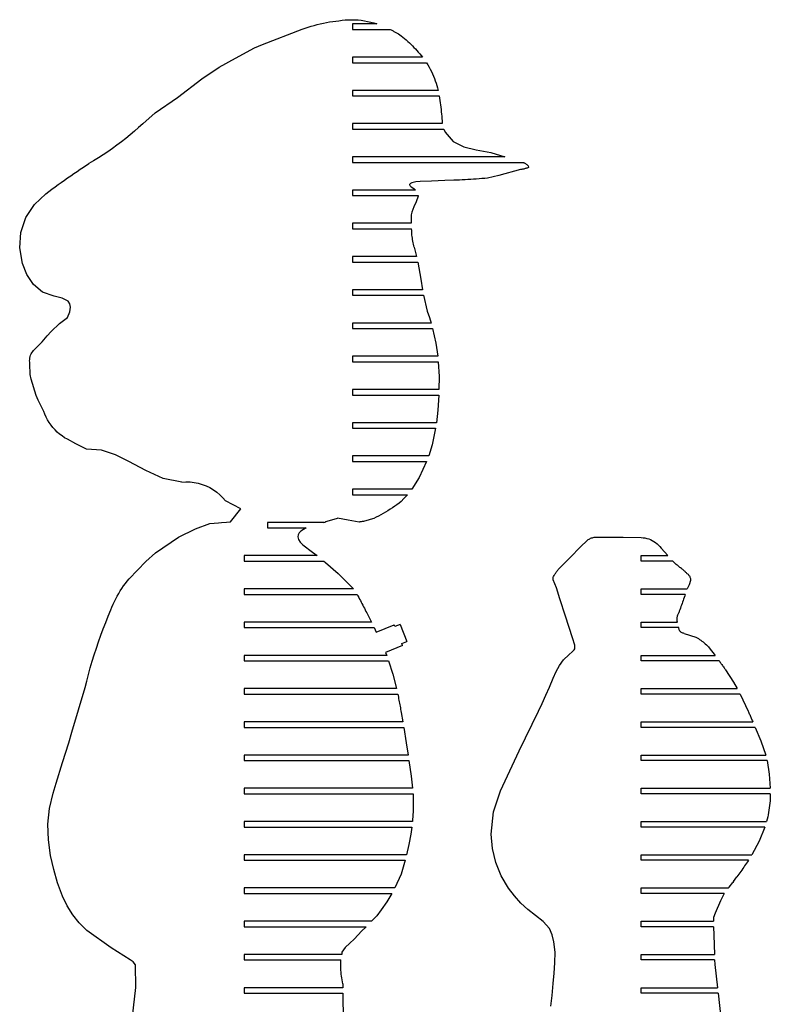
# Model space of a CAD drawing. Extents: x -170 to 170, y -270 to 270.
# Tile 5 of 31: x -11 to 40, y -233 to -167. Entities that reach past the tile are written whole.
import ezdxf

# ---------------------------------------------------------------- set-up
doc = ezdxf.new("R2010")
doc.units = 0
doc.header["$MEASUREMENT"] = 0
doc.layers.get('0').update_dxf_attribs({"linetype": 'CONTINUOUS'})

msp = doc.modelspace()

# ---------------------------------------------------------------- linework, layer by layer
for p, q in [((8.219, -167.377), (8.422, -167.31)), ((8.422, -167.31), (8.627, -167.248)), ((8.627, -167.248), (8.833, -167.189)), ((8.833, -167.189), (9.04, -167.135)), ((9.04, -167.135), (9.248, -167.085)), ((9.248, -167.085), (9.457, -167.039)), ((9.457, -167.039), (9.667, -166.998)), ((9.667, -166.998), (9.878, -166.961)), ((9.878, -166.961), (10.09, -166.928)), ((10.09, -166.928), (10.302, -166.9)), ((10.302, -166.9), (10.514, -166.876)), ((10.514, -166.876), (10.729, -166.845)), ((10.729, -166.845), (10.944, -166.823)), ((10.944, -166.823), (11.16, -166.81)), ((11.16, -166.81), (11.376, -166.806)), ((11.376, -166.806), (11.592, -166.811)), ((11.419, -167.093), (11.419, -167.468)), ((13.074, -167.093), (11.419, -167.093)), ((11.592, -166.811), (11.808, -166.824)), ((11.808, -166.824), (12.023, -166.847)), ((12.023, -166.847), (12.237, -166.879)), ((12.237, -166.879), (12.449, -166.919)), ((12.449, -166.919), (12.66, -166.968)), ((12.66, -166.968), (12.868, -167.026)), ((12.868, -167.026), (13.074, -167.093)), ((5.335, -168.479), (8.017, -167.449)), ((8.017, -167.449), (8.219, -167.377)), ((11.419, -167.468), (13.991, -167.468)), ((13.991, -167.468), (14.037, -167.493)), ((14.037, -167.493), (14.083, -167.518)), ((14.083, -167.518), (14.129, -167.543)), ((14.129, -167.543), (14.175, -167.568)), ((14.175, -167.568), (14.221, -167.594)), ((14.221, -167.594), (14.266, -167.619)), ((14.266, -167.619), (14.312, -167.644)), ((14.312, -167.644), (14.358, -167.67)), ((14.358, -167.67), (14.403, -167.696)), ((14.403, -167.696), (14.449, -167.721)), ((14.449, -167.721), (14.495, -167.747)), ((14.495, -167.747), (14.54, -167.773)), ((14.54, -167.773), (14.718, -167.895)), ((14.718, -167.895), (14.95, -168.084)), ((4.786, -168.72), (5.335, -168.479)), ((14.95, -168.084), (15.061, -168.178)), ((15.061, -168.178), (15.171, -168.275)), ((15.171, -168.275), (15.279, -168.373)), ((15.279, -168.373), (15.385, -168.473)), ((15.385, -168.473), (15.489, -168.576)), ((15.489, -168.576), (15.592, -168.68)), ((3.497, -169.409), (4.786, -168.72)), ((15.592, -168.68), (15.692, -168.786)), ((15.692, -168.786), (15.791, -168.894)), ((15.791, -168.894), (15.887, -169.004)), ((15.887, -169.004), (15.982, -169.115)), ((15.982, -169.115), (16.074, -169.228)), ((16.074, -169.228), (16.164, -169.343)), ((2.39, -170.028), (3.497, -169.409)), ((16.164, -169.343), (11.419, -169.343)), ((11.419, -169.343), (11.419, -169.718)), ((11.419, -169.718), (16.44, -169.718)), ((16.44, -169.718), (16.529, -169.863)), ((16.529, -169.863), (16.614, -170.011)), ((1.216, -170.809), (2.39, -170.028)), ((16.614, -170.011), (16.694, -170.16)), ((16.694, -170.16), (16.771, -170.312)), ((16.771, -170.312), (16.843, -170.466)), ((16.843, -170.466), (16.911, -170.623)), ((16.911, -170.623), (16.975, -170.78)), ((-0.425, -172.076), (1.216, -170.809)), ((16.975, -170.78), (17.034, -170.94)), ((17.034, -170.94), (17.089, -171.101)), ((17.089, -171.101), (17.139, -171.264)), ((17.139, -171.264), (17.184, -171.428)), ((17.225, -171.593), (11.419, -171.593)), ((11.419, -171.593), (11.419, -171.968)), ((11.419, -171.968), (17.305, -171.968)), ((17.184, -171.428), (17.225, -171.593)), ((17.305, -171.968), (17.328, -172.12)), ((-1.935, -173.102), (-0.425, -172.076)), ((17.328, -172.12), (17.351, -172.273)), ((17.351, -172.273), (17.372, -172.426)), ((17.372, -172.426), (17.391, -172.579)), ((17.391, -172.579), (17.41, -172.732)), ((-2.78, -173.85), (-1.935, -173.102)), ((17.41, -172.732), (17.427, -172.885)), ((17.427, -172.885), (17.443, -173.038)), ((17.443, -173.038), (17.457, -173.192)), ((17.457, -173.192), (17.471, -173.345)), ((-2.78, -173.85), (-3.058, -174.107)), ((17.508, -173.843), (11.419, -173.843)), ((11.419, -173.843), (11.419, -174.218)), ((17.471, -173.345), (17.482, -173.499)), ((17.482, -173.499), (17.493, -173.653)), ((17.493, -173.653), (17.502, -173.807)), ((17.502, -173.807), (17.508, -173.843)), ((-3.63, -174.605), (-3.923, -174.846)), ((-3.342, -174.359), (-3.63, -174.605)), ((-3.058, -174.107), (-3.342, -174.359)), ((11.419, -174.218), (17.606, -174.218)), ((17.606, -174.218), (17.698, -174.425)), ((17.698, -174.425), (18.255, -175.063)), ((-4.523, -175.309), (-4.83, -175.531)), ((-4.221, -175.08), (-4.523, -175.309)), ((-3.923, -174.846), (-4.221, -175.08)), ((18.255, -175.063), (18.977, -175.423)), ((-5.457, -175.958), (-5.777, -176.161)), ((-5.141, -175.748), (-5.457, -175.958)), ((-4.83, -175.531), (-5.141, -175.748)), ((18.977, -175.423), (19.799, -175.62)), ((19.799, -175.62), (20.801, -175.798)), ((20.801, -175.798), (21.735, -176.093)), ((-6.788, -176.781), (-6.428, -176.55)), ((-6.1, -176.359), (-6.428, -176.55)), ((-5.777, -176.161), (-6.1, -176.359)), ((11.419, -176.093), (11.419, -176.468)), ((21.735, -176.093), (11.419, -176.093)), ((11.419, -176.468), (22.977, -176.468)), ((22.977, -176.468), (23.011, -176.48)), ((23.011, -176.48), (23.044, -176.493)), ((23.044, -176.493), (23.076, -176.508)), ((23.076, -176.508), (23.108, -176.525)), ((23.108, -176.525), (23.139, -176.543)), ((23.139, -176.543), (23.169, -176.562)), ((23.169, -176.562), (23.198, -176.583)), ((23.198, -176.583), (23.226, -176.606)), ((23.226, -176.606), (23.253, -176.629)), ((23.253, -176.629), (23.279, -176.654)), ((23.279, -176.654), (23.303, -176.68)), ((-7.65, -177.369), (-7.435, -177.22)), ((-7.435, -177.22), (-7.22, -177.073)), ((-7.22, -177.073), (-7.004, -176.927)), ((-7.004, -176.927), (-6.788, -176.781)), ((22.804, -176.959), (21.334, -177.36)), ((22.85, -176.952), (22.804, -176.959)), ((22.896, -176.944), (22.85, -176.952)), ((22.942, -176.935), (22.896, -176.944)), ((22.988, -176.926), (22.942, -176.935)), ((23.033, -176.915), (22.988, -176.926)), ((23.078, -176.903), (23.033, -176.915)), ((23.123, -176.891), (23.078, -176.903)), ((23.168, -176.878), (23.123, -176.891)), ((23.213, -176.863), (23.168, -176.878)), ((23.257, -176.848), (23.213, -176.863)), ((23.301, -176.832), (23.257, -176.848)), ((23.344, -176.815), (23.301, -176.832)), ((23.303, -176.68), (23.326, -176.707)), ((23.326, -176.707), (23.349, -176.788)), ((23.349, -176.804), (23.344, -176.815)), ((23.349, -176.788), (23.349, -176.804)), ((-8.713, -178.124), (-8.502, -177.971)), ((-8.502, -177.971), (-8.29, -177.819)), ((-8.29, -177.819), (-8.077, -177.668)), ((-8.077, -177.668), (-7.864, -177.518)), ((-7.864, -177.518), (-7.65, -177.369)), ((15.295, -177.96), (15.292, -177.971)), ((15.292, -177.971), (15.296, -177.985)), ((15.356, -177.899), (15.295, -177.96)), ((15.296, -177.985), (15.309, -178.007)), ((15.449, -177.851), (15.356, -177.899)), ((15.728, -177.789), (15.449, -177.851)), ((16.021, -177.768), (15.728, -177.789)), ((16.769, -177.739), (16.021, -177.768)), ((17.68, -177.694), (16.769, -177.739)), ((18.287, -177.67), (17.68, -177.694)), ((18.479, -177.665), (18.287, -177.67)), ((18.67, -177.66), (18.479, -177.665)), ((18.861, -177.653), (18.67, -177.66)), ((19.052, -177.644), (18.861, -177.653)), ((19.243, -177.634), (19.052, -177.644)), ((19.434, -177.623), (19.243, -177.634)), ((19.625, -177.611), (19.434, -177.623)), ((19.815, -177.597), (19.625, -177.611)), ((20.006, -177.581), (19.815, -177.597)), ((20.196, -177.565), (20.006, -177.581)), ((20.387, -177.547), (20.196, -177.565)), ((20.577, -177.527), (20.387, -177.547)), ((21.334, -177.36), (20.577, -177.527)), ((-10.098, -179.329), (-9.342, -178.589)), ((-9.342, -178.589), (-9.133, -178.433)), ((-9.133, -178.433), (-8.923, -178.278)), ((-8.923, -178.278), (-8.713, -178.124)), ((11.419, -178.343), (11.419, -178.718)), ((15.703, -178.343), (11.419, -178.343)), ((15.309, -178.007), (15.339, -178.048)), ((15.339, -178.048), (15.405, -178.127)), ((15.405, -178.127), (15.576, -178.24)), ((15.576, -178.24), (15.674, -178.314)), ((15.674, -178.314), (15.703, -178.343)), ((11.419, -178.718), (15.869, -178.718)), ((15.75, -179.127), (15.592, -179.478)), ((15.866, -178.763), (15.75, -179.127)), ((15.869, -178.718), (15.866, -178.763)), ((-10.696, -180.201), (-10.098, -179.329)), ((15.446, -179.832), (15.406, -180.019)), ((15.592, -179.478), (15.446, -179.832)), ((-11.037, -181.204), (-10.696, -180.201)), ((15.411, -180.593), (11.419, -180.593)), ((11.419, -180.593), (11.419, -180.968)), ((15.406, -180.019), (15.395, -180.214)), ((15.395, -180.214), (15.411, -180.593)), ((-11.109, -182.261), (-11.037, -181.204)), ((11.419, -180.968), (15.435, -180.968)), ((15.435, -180.968), (15.435, -180.974)), ((15.438, -181.077), (15.435, -180.974)), ((15.443, -181.181), (15.438, -181.077)), ((15.45, -181.285), (15.443, -181.181)), ((15.459, -181.388), (15.45, -181.285)), ((15.47, -181.492), (15.459, -181.388)), ((15.482, -181.595), (15.47, -181.492)), ((15.497, -181.698), (15.482, -181.595)), ((15.513, -181.8), (15.497, -181.698)), ((15.531, -181.903), (15.513, -181.8)), ((15.551, -182.004), (15.531, -181.903)), ((-10.923, -183.313), (-11.109, -182.261)), ((15.573, -182.106), (15.551, -182.004)), ((15.597, -182.207), (15.573, -182.106)), ((15.597, -182.207), (15.765, -182.843)), ((-10.617, -184.062), (-10.923, -183.313)), ((11.419, -182.843), (11.419, -183.218)), ((15.765, -182.843), (11.419, -182.843)), ((11.419, -183.218), (15.843, -183.218)), ((15.843, -183.218), (16.053, -184.363)), ((-10.17, -184.736), (-10.617, -184.062)), ((16.053, -184.363), (16.171, -185.093)), ((-9.557, -185.251), (-10.17, -184.736)), ((-8.766, -185.526), (-9.557, -185.251)), ((11.419, -185.093), (11.419, -185.468)), ((16.171, -185.093), (11.419, -185.093)), ((-8.236, -185.654), (-8.766, -185.526)), ((-7.834, -185.864), (-8.236, -185.654)), ((-7.716, -186.035), (-7.834, -185.864)), ((11.419, -185.468), (16.241, -185.468)), ((16.241, -185.468), (16.496, -186.538)), ((-7.866, -186.975), (-7.718, -186.576)), ((-7.718, -186.576), (-7.673, -186.268)), ((-7.673, -186.268), (-7.716, -186.035)), ((16.496, -186.538), (16.64, -186.979)), ((-8.423, -187.366), (-7.866, -186.975)), ((16.64, -186.979), (16.751, -187.343)), ((-9.244, -188.2), (-8.984, -187.92)), ((-8.984, -187.92), (-8.423, -187.366)), ((16.751, -187.343), (11.419, -187.343)), ((11.419, -187.343), (11.419, -187.718)), ((11.419, -187.718), (16.857, -187.718)), ((16.857, -187.718), (17.076, -188.699)), ((-10.03, -189.062), (-9.594, -188.614)), ((-9.594, -188.614), (-9.244, -188.2)), ((-10.282, -189.351), (-10.229, -189.271)), ((-10.229, -189.271), (-10.169, -189.195)), ((-10.169, -189.195), (-10.102, -189.126)), ((-10.102, -189.126), (-10.03, -189.062)), ((17.076, -188.699), (17.205, -189.593)), ((-10.435, -189.903), (-10.431, -189.806)), ((-10.431, -189.999), (-10.435, -189.903)), ((-10.431, -189.806), (-10.418, -189.711)), ((-10.418, -189.711), (-10.396, -189.617)), ((-10.396, -189.617), (-10.366, -189.525)), ((-10.366, -189.525), (-10.328, -189.436)), ((-10.328, -189.436), (-10.282, -189.351)), ((17.205, -189.593), (11.419, -189.593)), ((11.419, -189.593), (11.419, -189.968)), ((11.419, -189.968), (17.241, -189.968)), ((17.241, -189.968), (17.29, -190.963)), ((-10.418, -190.095), (-10.431, -189.999)), ((-10.401, -190.839), (-10.418, -190.095)), ((-10.336, -191.152), (-10.401, -190.839)), ((-9.996, -192.24), (-10.336, -191.152)), ((17.29, -190.963), (17.286, -191.843)), ((11.419, -191.843), (11.419, -192.218)), ((17.286, -191.843), (11.419, -191.843)), ((-9.859, -192.558), (-9.996, -192.24)), ((-9.483, -193.328), (-9.859, -192.558)), ((11.419, -192.218), (17.273, -192.218)), ((17.273, -192.218), (17.203, -193.254)), ((17.203, -193.254), (17.111, -194.093)), ((-9.407, -193.524), (-9.483, -193.328)), ((-9.319, -193.716), (-9.407, -193.524)), ((-9.22, -193.902), (-9.319, -193.716)), ((-9.109, -194.081), (-9.22, -193.902)), ((-8.988, -194.254), (-9.109, -194.081)), ((-8.856, -194.419), (-8.988, -194.254)), ((-8.715, -194.575), (-8.856, -194.419)), ((-8.565, -194.723), (-8.715, -194.575)), ((11.419, -194.093), (11.419, -194.468)), ((17.111, -194.093), (11.419, -194.093)), ((11.419, -194.468), (17.057, -194.468)), ((17.057, -194.468), (16.835, -195.589)), ((-8.406, -194.861), (-8.565, -194.723)), ((-8.238, -194.99), (-8.406, -194.861)), ((-8.064, -195.107), (-8.238, -194.99)), ((-7.882, -195.215), (-8.064, -195.107)), ((-7.315, -195.515), (-7.882, -195.215)), ((-6.582, -195.875), (-7.315, -195.515)), ((-5.575, -195.954), (-6.582, -195.875)), ((-4.626, -196.262), (-5.575, -195.954)), ((16.835, -195.589), (16.599, -196.343)), ((-3.71, -196.709), (-4.626, -196.262)), ((11.419, -196.343), (11.419, -196.718)), ((16.599, -196.343), (11.419, -196.343)), ((-2.56, -197.338), (-3.71, -196.709)), ((11.419, -196.718), (16.452, -196.718)), ((16.452, -196.718), (15.954, -197.809)), ((-1.383, -197.866), (-2.56, -197.338)), ((-0.133, -198.109), (-1.383, -197.866)), ((15.954, -197.809), (15.445, -198.593)), ((-0.133, -198.109), (0.146, -198.094)), ((0.146, -198.094), (0.427, -198.102)), ((0.427, -198.102), (0.705, -198.134)), ((0.705, -198.134), (0.98, -198.189)), ((0.98, -198.189), (1.249, -198.266)), ((1.249, -198.266), (1.511, -198.366)), ((1.511, -198.366), (1.763, -198.488)), ((1.763, -198.488), (2.005, -198.63)), ((2.005, -198.63), (2.234, -198.792)), ((15.445, -198.593), (11.419, -198.593)), ((11.419, -198.593), (11.419, -198.968)), ((2.234, -198.792), (2.448, -198.972)), ((2.448, -198.972), (2.647, -199.17)), ((2.647, -199.17), (2.828, -199.383)), ((11.419, -198.968), (15.145, -198.968)), ((14.915, -199.225), (14.725, -199.421)), ((15.145, -198.968), (14.915, -199.225)), ((3.866, -199.914), (2.828, -199.383)), ((3.17, -200.812), (3.866, -199.914)), ((13.985, -199.956), (13.831, -200.054)), ((14.138, -199.856), (13.985, -199.956)), ((14.288, -199.752), (14.138, -199.856)), ((14.436, -199.645), (14.288, -199.752)), ((14.581, -199.535), (14.436, -199.645)), ((14.725, -199.421), (14.581, -199.535)), ((10.024, -200.665), (10.103, -200.64)), ((10.103, -200.64), (10.181, -200.616)), ((10.181, -200.616), (10.26, -200.592)), ((10.26, -200.592), (10.339, -200.568)), ((10.339, -200.568), (10.417, -200.545)), ((11.14, -200.701), (10.417, -200.545)), ((12.636, -200.65), (12.559, -200.675)), ((12.713, -200.624), (12.636, -200.65)), ((12.788, -200.597), (12.713, -200.624)), ((12.864, -200.568), (12.788, -200.597)), ((13.029, -200.491), (12.864, -200.568)), ((13.193, -200.41), (13.029, -200.491)), ((13.355, -200.326), (13.193, -200.41)), ((13.516, -200.239), (13.355, -200.326)), ((13.674, -200.148), (13.516, -200.239)), ((13.831, -200.054), (13.674, -200.148)), ((-0.364, -201.849), (0.805, -201.28)), ((0.805, -201.28), (1.76, -200.913)), ((1.76, -200.913), (2.351, -200.871)), ((2.351, -200.871), (2.556, -200.857)), ((2.556, -200.857), (2.897, -200.832)), ((2.897, -200.832), (3.17, -200.812)), ((5.667, -200.843), (5.667, -201.218)), ((9.477, -200.843), (5.667, -200.843)), ((5.667, -201.218), (8.288, -201.218)), ((8.288, -201.218), (7.921, -201.434)), ((9.477, -200.843), (9.555, -200.817)), ((9.555, -200.817), (9.633, -200.791)), ((9.633, -200.791), (9.711, -200.765)), ((9.711, -200.765), (9.789, -200.74)), ((9.789, -200.74), (9.868, -200.714)), ((9.868, -200.714), (9.946, -200.689)), ((9.946, -200.689), (10.024, -200.665)), ((11.871, -200.817), (11.14, -200.701)), ((11.929, -200.811), (11.871, -200.817)), ((12.009, -200.799), (11.929, -200.811)), ((12.089, -200.786), (12.009, -200.799)), ((12.168, -200.772), (12.089, -200.786)), ((12.247, -200.756), (12.168, -200.772)), ((12.326, -200.738), (12.247, -200.756)), ((12.404, -200.718), (12.326, -200.738)), ((12.482, -200.697), (12.404, -200.718)), ((12.559, -200.675), (12.482, -200.697)), ((-1.903, -202.908), (-0.364, -201.849)), ((7.749, -201.687), (7.737, -201.827)), ((7.737, -201.827), (7.783, -201.994)), ((7.81, -201.557), (7.749, -201.687)), ((7.921, -201.434), (7.81, -201.557)), ((27.397, -202.009), (27.449, -201.976)), ((27.449, -201.976), (27.503, -201.946)), ((27.503, -201.946), (27.558, -201.919)), ((27.558, -201.919), (27.615, -201.896)), ((27.615, -201.896), (27.673, -201.876)), ((27.673, -201.876), (27.732, -201.86)), ((27.732, -201.86), (27.792, -201.848)), ((27.792, -201.848), (27.853, -201.839)), ((27.853, -201.839), (27.914, -201.833)), ((27.914, -201.833), (27.975, -201.832)), ((27.975, -201.832), (28.037, -201.834)), ((28.037, -201.834), (28.098, -201.84)), ((28.098, -201.84), (28.248, -201.836)), ((28.248, -201.836), (29.007, -201.837)), ((29.007, -201.837), (29.766, -201.84)), ((29.766, -201.84), (30.972, -201.872)), ((30.972, -201.872), (31.104, -201.879)), ((31.104, -201.879), (31.235, -201.896)), ((31.235, -201.896), (31.364, -201.923)), ((31.364, -201.923), (31.491, -201.961)), ((31.491, -201.961), (31.614, -202.008)), ((7.783, -201.994), (7.892, -202.171)), ((7.892, -202.171), (8.064, -202.359)), ((8.064, -202.359), (8.715, -202.846)), ((26.245, -203.144), (26.812, -202.566)), ((26.812, -202.566), (27.397, -202.009)), ((31.614, -202.008), (31.733, -202.065)), ((31.733, -202.065), (31.848, -202.131)), ((31.848, -202.131), (31.957, -202.205)), ((31.957, -202.205), (32.06, -202.288)), ((32.06, -202.288), (32.156, -202.379)), ((32.156, -202.379), (32.245, -202.477)), ((32.245, -202.477), (32.326, -202.581)), ((32.326, -202.581), (32.787, -203.093)), ((-2.571, -203.481), (-1.903, -202.908)), ((4.093, -203.093), (4.093, -203.468)), ((9.026, -203.093), (4.093, -203.093)), ((8.715, -202.846), (9.026, -203.093)), ((25.406, -203.995), (26.176, -203.209)), ((26.176, -203.209), (26.245, -203.144)), ((30.968, -203.468), (30.968, -203.093)), ((30.968, -203.093), (32.787, -203.093)), ((-3.699, -204.662), (-2.571, -203.481)), ((4.093, -203.468), (9.488, -203.468)), ((9.488, -203.468), (9.591, -203.552)), ((9.591, -203.552), (10.46, -204.295)), ((33.133, -203.468), (30.968, -203.468)), ((33.177, -203.513), (33.133, -203.468)), ((33.222, -203.557), (33.177, -203.513)), ((33.267, -203.601), (33.222, -203.557)), ((33.313, -203.643), (33.267, -203.601)), ((33.36, -203.686), (33.313, -203.643)), ((33.407, -203.727), (33.36, -203.686)), ((33.455, -203.768), (33.407, -203.727)), ((33.503, -203.808), (33.455, -203.768)), ((33.552, -203.848), (33.503, -203.808)), ((33.601, -203.886), (33.552, -203.848)), ((33.651, -203.924), (33.601, -203.886)), ((33.702, -203.962), (33.651, -203.924)), ((33.702, -203.962), (33.736, -203.987)), ((33.736, -203.987), (33.769, -204.013)), ((10.46, -204.295), (10.533, -204.359)), ((10.533, -204.359), (11.413, -205.238)), ((25.014, -204.637), (25.027, -204.545)), ((25.021, -204.739), (25.014, -204.637)), ((25.027, -204.545), (25.053, -204.496)), ((25.053, -204.496), (25.08, -204.447)), ((25.08, -204.447), (25.108, -204.398)), ((25.108, -204.398), (25.137, -204.351)), ((25.137, -204.351), (25.167, -204.304)), ((25.167, -204.304), (25.198, -204.257)), ((25.198, -204.257), (25.23, -204.212)), ((25.23, -204.212), (25.263, -204.167)), ((25.263, -204.167), (25.298, -204.123)), ((25.298, -204.123), (25.333, -204.079)), ((25.333, -204.079), (25.369, -204.036)), ((25.369, -204.036), (25.406, -203.995)), ((33.769, -204.013), (33.802, -204.039)), ((33.802, -204.039), (33.835, -204.066)), ((33.835, -204.066), (33.867, -204.094)), ((33.867, -204.094), (33.898, -204.122)), ((33.898, -204.122), (33.929, -204.15)), ((33.929, -204.15), (33.96, -204.179)), ((33.96, -204.179), (33.99, -204.209)), ((33.99, -204.209), (34.02, -204.239)), ((34.02, -204.239), (34.049, -204.27)), ((34.049, -204.27), (34.078, -204.3)), ((34.078, -204.3), (34.117, -204.327)), ((34.117, -204.327), (34.153, -204.357)), ((34.153, -204.357), (34.186, -204.39)), ((34.186, -204.39), (34.217, -204.427)), ((34.217, -204.427), (34.244, -204.465)), ((34.244, -204.465), (34.267, -204.506)), ((34.267, -204.506), (34.286, -204.549)), ((34.286, -204.549), (34.302, -204.594)), ((34.302, -204.594), (34.313, -204.639)), ((34.313, -204.639), (34.32, -204.686)), ((-4.298, -205.486), (-4.187, -205.314)), ((-4.187, -205.314), (-4.072, -205.147)), ((-4.072, -205.147), (-3.952, -204.982)), ((-3.952, -204.982), (-3.827, -204.82)), ((-3.827, -204.82), (-3.699, -204.662)), ((11.413, -205.238), (11.495, -205.343)), ((25.235, -205.283), (25.021, -204.739)), ((25.475, -206.026), (25.235, -205.283)), ((34.222, -205.065), (34.099, -205.343)), ((34.322, -204.78), (34.222, -205.065)), ((34.32, -204.686), (34.324, -204.733)), ((34.324, -204.733), (34.322, -204.78)), ((-4.602, -206.016), (-4.505, -205.837)), ((-4.505, -205.837), (-4.404, -205.66)), ((-4.404, -205.66), (-4.298, -205.486)), ((4.093, -205.343), (4.093, -205.718)), ((11.495, -205.343), (4.093, -205.343)), ((4.093, -205.718), (11.74, -205.718)), ((11.74, -205.718), (11.796, -205.822)), ((11.796, -205.822), (11.851, -205.925)), ((11.851, -205.925), (11.907, -206.029)), ((30.968, -205.718), (30.968, -205.343)), ((30.968, -205.343), (34.099, -205.343)), ((33.96, -205.718), (30.968, -205.718)), ((33.889, -205.925), (33.854, -206.029)), ((33.925, -205.822), (33.889, -205.925)), ((33.96, -205.718), (33.925, -205.822)), ((-4.937, -206.759), (-4.861, -206.57)), ((-4.861, -206.57), (-4.779, -206.383)), ((-4.779, -206.383), (-4.693, -206.198)), ((-4.693, -206.198), (-4.602, -206.016)), ((11.907, -206.029), (11.962, -206.133)), ((11.962, -206.133), (12.017, -206.237)), ((12.017, -206.237), (12.072, -206.342)), ((12.072, -206.342), (12.126, -206.446)), ((12.126, -206.446), (12.18, -206.551)), ((12.18, -206.551), (12.234, -206.656)), ((12.234, -206.656), (12.288, -206.761)), ((25.856, -207.184), (25.475, -206.026)), ((33.636, -206.648), (33.599, -206.751)), ((33.673, -206.545), (33.636, -206.648)), ((33.709, -206.442), (33.673, -206.545)), ((33.746, -206.339), (33.709, -206.442)), ((33.782, -206.235), (33.746, -206.339)), ((33.818, -206.132), (33.782, -206.235)), ((33.854, -206.029), (33.818, -206.132)), ((-5.286, -207.617), (-5.114, -207.187)), ((-5.114, -207.187), (-4.937, -206.759)), ((12.288, -206.761), (12.341, -206.866)), ((12.341, -206.866), (12.394, -206.971)), ((12.394, -206.971), (12.711, -207.593)), ((26.326, -208.662), (25.856, -207.184)), ((33.41, -207.376), (33.414, -207.321)), ((33.414, -207.321), (33.42, -207.267)), ((33.42, -207.267), (33.43, -207.213)), ((33.43, -207.213), (33.443, -207.16)), ((33.443, -207.16), (33.459, -207.107)), ((33.459, -207.107), (33.478, -207.056)), ((33.478, -207.056), (33.5, -207.006)), ((33.5, -207.006), (33.525, -206.957)), ((33.562, -206.854), (33.525, -206.957)), ((33.599, -206.751), (33.562, -206.854)), ((-5.452, -208.049), (-5.286, -207.617)), ((4.093, -207.593), (4.093, -207.968)), ((12.711, -207.593), (4.093, -207.593)), ((4.093, -207.968), (12.892, -207.968)), ((12.892, -207.968), (13.034, -208.264)), ((13.034, -208.264), (14.248, -207.768)), ((14.301, -207.896), (14.248, -207.768)), ((14.648, -207.754), (14.301, -207.896)), ((14.648, -207.754), (15.117, -208.904)), ((30.968, -207.968), (30.968, -207.593)), ((30.968, -207.593), (33.429, -207.593)), ((33.536, -207.968), (30.968, -207.968)), ((33.41, -207.43), (33.41, -207.376)), ((33.413, -207.485), (33.41, -207.43)), ((33.42, -207.539), (33.413, -207.485)), ((33.429, -207.593), (33.42, -207.539)), ((33.537, -208.017), (33.536, -207.968)), ((-5.767, -208.92), (-5.613, -208.484)), ((-5.613, -208.484), (-5.452, -208.049)), ((33.544, -208.065), (33.537, -208.017)), ((33.558, -208.111), (33.544, -208.065)), ((33.577, -208.156), (33.558, -208.111)), ((33.603, -208.197), (33.577, -208.156)), ((33.633, -208.235), (33.603, -208.197)), ((33.668, -208.269), (33.633, -208.235)), ((33.707, -208.298), (33.668, -208.269)), ((33.749, -208.321), (33.707, -208.298)), ((33.795, -208.339), (33.749, -208.321)), ((33.842, -208.351), (33.795, -208.339)), ((33.89, -208.357), (33.842, -208.351)), ((33.89, -208.357), (34.684, -208.617)), ((34.684, -208.617), (34.769, -208.663)), ((-5.916, -209.359), (-5.767, -208.92)), ((14.822, -209.173), (13.673, -209.642)), ((14.77, -209.045), (15.117, -208.904)), ((14.822, -209.173), (14.77, -209.045)), ((26.481, -209.144), (26.326, -208.662)), ((26.479, -209.397), (26.496, -209.312)), ((26.496, -209.312), (26.481, -209.144)), ((34.769, -208.663), (34.854, -208.712)), ((34.854, -208.712), (34.936, -208.763)), ((34.936, -208.763), (35.017, -208.817)), ((35.017, -208.817), (35.096, -208.873)), ((35.096, -208.873), (35.174, -208.932)), ((35.174, -208.932), (35.249, -208.994)), ((35.249, -208.994), (35.323, -209.057)), ((35.323, -209.057), (35.394, -209.123)), ((35.394, -209.123), (35.463, -209.192)), ((35.463, -209.192), (35.53, -209.262)), ((35.53, -209.262), (35.595, -209.335)), ((-6.195, -210.242), (-6.058, -209.799)), ((-6.058, -209.799), (-5.916, -209.359)), ((4.093, -209.843), (4.093, -210.218)), ((13.744, -209.843), (4.093, -209.843)), ((13.673, -209.642), (13.744, -209.843)), ((25.726, -210.144), (26.072, -209.811)), ((26.072, -209.811), (26.326, -209.59)), ((26.326, -209.59), (26.444, -209.471)), ((26.444, -209.471), (26.479, -209.397)), ((30.968, -210.218), (30.968, -209.843)), ((30.968, -209.843), (35.985, -209.843)), ((35.595, -209.335), (35.985, -209.843)), ((-6.326, -210.686), (-6.195, -210.242)), ((4.093, -210.218), (13.874, -210.218)), ((13.874, -210.218), (14.158, -211.119)), ((25.223, -210.932), (25.438, -210.527)), ((25.438, -210.527), (25.726, -210.144)), ((36.258, -210.218), (30.968, -210.218)), ((36.258, -210.218), (36.296, -210.269)), ((36.296, -210.269), (36.333, -210.32)), ((36.333, -210.32), (36.37, -210.371)), ((36.37, -210.371), (36.407, -210.422)), ((36.407, -210.422), (36.444, -210.473)), ((36.444, -210.473), (36.48, -210.525)), ((36.48, -210.525), (36.517, -210.576)), ((36.517, -210.576), (36.554, -210.627)), ((36.554, -210.627), (36.59, -210.679)), ((-6.57, -211.58), (-6.451, -211.132)), ((-6.451, -211.132), (-6.326, -210.686)), ((14.158, -211.119), (14.41, -212.093)), ((25.021, -211.391), (25.223, -210.932)), ((36.59, -210.679), (36.627, -210.73)), ((36.627, -210.73), (36.663, -210.782)), ((36.663, -210.782), (36.699, -210.833)), ((36.699, -210.833), (37.231, -211.661)), ((-6.683, -212.029), (-6.57, -211.58)), ((24.765, -212.004), (25.021, -211.391)), ((37.231, -211.661), (37.477, -212.093)), ((-7.567, -215.049), (-6.683, -212.029)), ((4.093, -212.093), (4.093, -212.468)), ((14.41, -212.093), (4.093, -212.093)), ((4.093, -212.468), (14.494, -212.468)), ((14.494, -212.468), (14.515, -212.571)), ((14.515, -212.571), (14.535, -212.673)), ((24.265, -213.113), (24.525, -212.549)), ((24.525, -212.549), (24.765, -212.004)), ((30.968, -212.093), (37.477, -212.093)), ((30.968, -212.468), (30.968, -212.093)), ((37.683, -212.468), (30.968, -212.468)), ((37.683, -212.468), (38.224, -213.611)), ((14.535, -212.673), (14.556, -212.776)), ((14.556, -212.776), (14.576, -212.879)), ((14.576, -212.879), (14.595, -212.982)), ((14.595, -212.982), (14.615, -213.085)), ((14.615, -213.085), (14.634, -213.188)), ((14.634, -213.188), (14.653, -213.291)), ((14.653, -213.291), (14.671, -213.394)), ((24.017, -213.631), (24.265, -213.113)), ((14.671, -213.394), (14.689, -213.498)), ((14.689, -213.498), (14.707, -213.601)), ((14.707, -213.601), (14.725, -213.704)), ((14.725, -213.704), (14.838, -214.343)), ((22.707, -216.314), (24.017, -213.631)), ((38.224, -213.611), (38.251, -213.672)), ((38.251, -213.672), (38.277, -213.732)), ((38.277, -213.732), (38.303, -213.793)), ((38.303, -213.793), (38.33, -213.854)), ((38.33, -213.854), (38.355, -213.915)), ((38.355, -213.915), (38.381, -213.976)), ((38.381, -213.976), (38.407, -214.037)), ((4.093, -214.343), (4.093, -214.718)), ((14.838, -214.343), (4.093, -214.343)), ((30.968, -214.718), (30.968, -214.343)), ((30.968, -214.343), (38.533, -214.343)), ((38.407, -214.037), (38.432, -214.098)), ((38.432, -214.098), (38.458, -214.159)), ((38.458, -214.159), (38.483, -214.22)), ((38.483, -214.22), (38.508, -214.282)), ((38.508, -214.282), (38.533, -214.343)), ((-7.792, -215.766), (-7.567, -215.049)), ((4.093, -214.718), (14.902, -214.718)), ((14.902, -214.718), (15.072, -215.767)), ((38.689, -214.718), (30.968, -214.718)), ((38.689, -214.718), (39.09, -215.632)), ((-8.207, -217.107), (-7.792, -215.766)), ((15.072, -215.767), (15.197, -216.593)), ((39.09, -215.632), (39.412, -216.593)), ((15.197, -216.593), (4.093, -216.593)), ((4.093, -216.593), (4.093, -216.968)), ((21.444, -219.008), (22.707, -216.314)), ((30.968, -216.593), (39.412, -216.593)), ((30.968, -216.968), (30.968, -216.593)), ((-8.642, -218.5), (-8.207, -217.107)), ((4.093, -216.968), (15.251, -216.968)), ((15.251, -216.968), (15.392, -218.017)), ((39.501, -216.968), (30.968, -216.968)), ((39.501, -216.968), (39.654, -217.898)), ((39.654, -217.898), (39.724, -218.843)), ((-8.838, -219.168), (-8.642, -218.5)), ((15.392, -218.017), (15.494, -218.843)), ((-9.08, -220.219), (-8.838, -219.168)), ((4.093, -218.843), (4.093, -219.218)), ((15.494, -218.843), (4.093, -218.843)), ((4.093, -219.218), (15.537, -219.218)), ((15.537, -219.218), (15.538, -219.222)), ((15.538, -219.222), (15.542, -219.378)), ((20.98, -220.442), (21.444, -219.008)), ((30.968, -219.218), (30.968, -218.843)), ((30.968, -218.843), (39.724, -218.843)), ((39.725, -219.218), (30.968, -219.218)), ((39.725, -219.218), (39.722, -219.376)), ((15.542, -219.378), (15.545, -219.534)), ((15.545, -219.534), (15.547, -219.69)), ((15.547, -219.846), (15.545, -220.002)), ((15.547, -219.69), (15.547, -219.846)), ((39.692, -219.849), (39.676, -220.006)), ((39.705, -219.692), (39.692, -219.849)), ((39.715, -219.534), (39.705, -219.692)), ((39.722, -219.376), (39.715, -219.534)), ((-9.193, -221.278), (-9.08, -220.219)), ((15.523, -220.626), (15.513, -220.782)), ((15.531, -220.47), (15.523, -220.626)), ((15.537, -220.314), (15.531, -220.47)), ((15.542, -220.158), (15.537, -220.314)), ((15.545, -220.002), (15.542, -220.158)), ((20.83, -221.941), (20.98, -220.442)), ((39.58, -220.631), (39.548, -220.786)), ((39.608, -220.475), (39.58, -220.631)), ((39.634, -220.319), (39.608, -220.475)), ((39.656, -220.163), (39.634, -220.319)), ((39.676, -220.006), (39.656, -220.163)), ((-9.162, -222.337), (-9.193, -221.278)), ((15.49, -221.093), (4.093, -221.093)), ((4.093, -221.093), (4.093, -221.468)), ((15.502, -220.937), (15.49, -221.093)), ((15.513, -220.782), (15.502, -220.937)), ((30.968, -221.093), (39.475, -221.093)), ((30.968, -221.468), (30.968, -221.093)), ((39.513, -220.94), (39.475, -221.093)), ((39.548, -220.786), (39.513, -220.94)), ((4.093, -221.468), (15.449, -221.468)), ((15.382, -221.951), (15.251, -222.644)), ((15.449, -221.468), (15.382, -221.951)), ((20.904, -222.914), (20.83, -221.941)), ((39.364, -221.468), (30.968, -221.468)), ((39.364, -221.468), (38.967, -222.425)), ((-9.016, -223.394), (-9.162, -222.337)), ((15.251, -222.644), (15.091, -223.343)), ((38.967, -222.425), (38.469, -223.343)), ((21.129, -223.864), (20.904, -222.914)), ((-8.798, -224.346), (-9.016, -223.394)), ((15.091, -223.343), (4.093, -223.343)), ((4.093, -223.343), (4.093, -223.718)), ((4.093, -223.718), (15.001, -223.718)), ((15.001, -223.718), (14.723, -224.649)), ((21.504, -224.766), (21.129, -223.864)), ((30.968, -223.343), (38.469, -223.343)), ((30.968, -223.718), (30.968, -223.343)), ((38.24, -223.718), (30.968, -223.718)), ((38.114, -223.908), (38.05, -224.002)), ((38.177, -223.813), (38.114, -223.908)), ((38.24, -223.718), (38.177, -223.813)), ((-8.544, -225.251), (-8.798, -224.346)), ((14.723, -224.649), (14.302, -225.593)), ((37.661, -224.564), (37.595, -224.657)), ((37.727, -224.471), (37.661, -224.564)), ((37.792, -224.378), (37.727, -224.471)), ((37.857, -224.284), (37.792, -224.378)), ((37.922, -224.191), (37.857, -224.284)), ((37.986, -224.097), (37.922, -224.191)), ((38.05, -224.002), (37.986, -224.097)), ((-8.209, -226.149), (-8.544, -225.251)), ((22.003, -225.605), (21.504, -224.766)), ((36.939, -225.531), (37.177, -225.218)), ((37.224, -225.155), (37.177, -225.218)), ((37.224, -225.155), (37.462, -224.842)), ((37.529, -224.75), (37.462, -224.842)), ((37.595, -224.657), (37.529, -224.75)), ((14.302, -225.593), (4.093, -225.593)), ((4.093, -225.593), (4.093, -225.968)), ((4.093, -225.968), (14.094, -225.968)), ((14.094, -225.968), (13.749, -226.529)), ((22.397, -226.126), (22.003, -225.605)), ((30.968, -225.968), (30.968, -225.593)), ((30.968, -225.593), (36.891, -225.593)), ((36.61, -225.968), (30.968, -225.968)), ((36.61, -225.968), (36.356, -226.453)), ((36.939, -225.531), (36.891, -225.593)), ((-7.885, -226.811), (-8.209, -226.149)), ((13.749, -226.529), (13.38, -227.066)), ((22.833, -226.616), (22.397, -226.126)), ((23.307, -227.052), (22.833, -226.616)), ((36.356, -226.453), (35.989, -227.308)), ((-7.515, -227.404), (-7.885, -226.811)), ((13.38, -227.066), (13.073, -227.484)), ((23.833, -227.45), (23.307, -227.052)), ((35.989, -227.308), (35.874, -227.602)), ((-7.07, -227.959), (-7.515, -227.404)), ((-6.564, -228.465), (-7.07, -227.959)), ((12.719, -227.843), (4.093, -227.843)), ((4.093, -227.843), (4.093, -228.218)), ((13.073, -227.484), (12.719, -227.843)), ((24.347, -227.858), (23.833, -227.45)), ((24.762, -228.341), (24.347, -227.858)), ((30.968, -228.218), (30.968, -227.843)), ((30.968, -227.843), (35.873, -227.843)), ((35.874, -227.602), (35.868, -227.719)), ((35.868, -227.719), (35.873, -227.843)), ((-4.924, -229.656), (-6.564, -228.465)), ((4.093, -228.218), (12.345, -228.218)), ((12.046, -228.522), (11.811, -228.771)), ((12.345, -228.218), (12.046, -228.522)), ((24.961, -228.771), (24.762, -228.341)), ((35.888, -228.218), (30.968, -228.218)), ((35.888, -228.218), (35.899, -228.787)), ((11.536, -229.059), (11.24, -229.33)), ((11.811, -228.771), (11.536, -229.059)), ((25.074, -229.231), (24.961, -228.771)), ((25.148, -229.935), (25.074, -229.231)), ((35.899, -228.787), (35.935, -230.093)), ((-4.066, -230.196), (-4.924, -229.656)), ((10.717, -229.95), (10.702, -230.093)), ((10.943, -229.614), (10.717, -229.95)), ((11.24, -229.33), (10.943, -229.614)), ((25.136, -230.65), (25.148, -229.935)), ((-3.625, -230.447), (-4.066, -230.196)), ((-3.418, -230.595), (-3.625, -230.447)), ((-3.259, -230.792), (-3.418, -230.595)), ((10.702, -230.093), (4.093, -230.093)), ((4.093, -230.093), (4.093, -230.468)), ((4.093, -230.468), (10.65, -230.468)), ((10.638, -230.739), (10.642, -230.604)), ((10.642, -230.604), (10.65, -230.468)), ((25.084, -231.356), (25.136, -230.65)), ((30.968, -230.468), (30.968, -230.093)), ((30.968, -230.093), (35.935, -230.093)), ((35.946, -230.468), (30.968, -230.468)), ((35.946, -230.468), (35.965, -230.77)), ((-3.238, -232.332), (-3.259, -230.792)), ((10.637, -230.875), (10.638, -230.739)), ((10.639, -231.011), (10.637, -230.875)), ((10.644, -231.147), (10.639, -231.011)), ((10.653, -231.283), (10.644, -231.147)), ((10.665, -231.418), (10.653, -231.283)), ((35.965, -230.77), (36.146, -232.343)), ((10.681, -231.553), (10.665, -231.418)), ((10.7, -231.687), (10.681, -231.553)), ((10.722, -231.821), (10.7, -231.687)), ((10.748, -231.955), (10.722, -231.821)), ((10.776, -232.088), (10.748, -231.955)), ((25.02, -232.069), (25.084, -231.356)), ((-3.46, -234.289), (-3.238, -232.332)), ((4.093, -232.343), (4.093, -232.718)), ((10.776, -232.343), (4.093, -232.343)), ((10.776, -232.088), (10.776, -232.343)), ((24.944, -232.871), (25.02, -232.069)), ((30.968, -232.718), (30.968, -232.343)), ((30.968, -232.343), (36.146, -232.343)), ((4.093, -232.718), (10.783, -232.718)), ((10.783, -232.718), (10.805, -234.593)), ((24.866, -233.592), (24.944, -232.871)), ((36.188, -232.718), (30.968, -232.718)), ((36.188, -232.718), (36.396, -234.593))]:
    msp.add_line(p, q)

doc.saveas('drawing.dxf')
